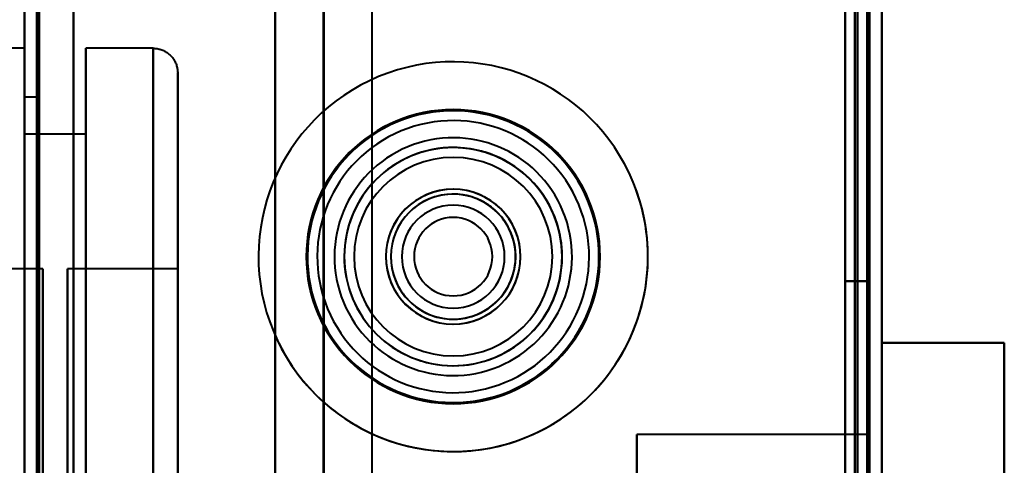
# Model space of a CAD drawing. Header units: millimetres. Extents: x -696 to 695, y -1041 to 611.
# Tile 79 of 90: x 500 to 540, y -190 to -172. Entities that reach past the tile are written whole.
import ezdxf

# ---------------------------------------------------------------- set-up
doc = ezdxf.new("R2010")
doc.units = ezdxf.units.MM
doc.layers.add('G-IMPT', color=8, linetype='Continuous', lineweight=40)

# ---------------------------------------------------------------- blocks, each defined once
blk = doc.blocks.new('NEXA 400 CALQUES_dwg-748074-Niveau de réf_')
at = {"layer": 'G-IMPT'}
for p, q in [((535, -249.4), (535, 286.4)), ((535, -249.4), (535, 286.4)), ((500, 285.9), (500, -248.9)), ((512.233, -250), (512.233, 270)), ((500, -173), (497.25, -173)), ((500, -173), (497.25, -173)), ((500, -173), (497.25, -173)), ((500, -173), (497.25, -173)), ((500, -173), (500, -227)), ((500, -173), (500, -200)), ((500, -173), (500, -227)), ((500, -173), (500, -200)), ((500, -173), (500, -227)), ((500, -173), (500, -200)), ((500, -173), (500, -227)), ((500, -173), (500, -200)), ((500, -200), (500, -173)), ((500, -200), (500, -173)), ((500, -200), (500, -173)), ((500, -200), (500, -173)), ((505.25, -173), (502.5, -173)), ((505.25, -173), (502.5, -173)), ((505.25, -173), (502.5, -173)), ((505.25, -173), (502.5, -173)), ((502.5, -227), (502.5, -173)), ((502.5, -227), (502.5, -173)), ((502.5, -227), (502.5, -173)), ((502.5, -227), (502.5, -173)), ((502.5, -227), (502.5, -173)), ((502.5, -227), (502.5, -173)), ((502.5, -227), (502.5, -173)), ((502.5, -227), (502.5, -173)), ((502.5, -173), (502.5, -227)), ((502.5, -173), (502.5, -227)), ((502.5, -173), (502.5, -227)), ((502.5, -173), (502.5, -227)), ((502.5, -173), (502.5, -227)), ((502.5, -173), (502.5, -227)), ((502.5, -173), (502.5, -227)), ((502.5, -173), (502.5, -227)), ((505.25, -200), (505.25, -173)), ((505.25, -200), (505.25, -173)), ((505.25, -200), (505.25, -173)), ((505.25, -200), (505.25, -173)), ((505.25, -173), (505.25, -227)), ((505.25, -173), (505.25, -227)), ((505.25, -173), (505.25, -227)), ((505.25, -173), (505.25, -227)), ((505.25, -173), (505.25, -227)), ((505.25, -173), (505.25, -227)), ((505.25, -173), (505.25, -227)), ((505.25, -173), (505.25, -227)), ((506.25, -226), (506.25, -174)), ((506.25, -226), (506.25, -174)), ((506.25, -226), (506.25, -174)), ((506.25, -226), (506.25, -174)), ((506.25, -226), (506.25, -174)), ((506.25, -226), (506.25, -174)), ((506.25, -226), (506.25, -174)), ((506.25, -226), (506.25, -174)), ((506.25, -174), (506.25, -200)), ((506.25, -174), (506.25, -200)), ((506.25, -174), (506.25, -200)), ((506.25, -174), (506.25, -200)), ((500.5, -175), (500, -175)), ((500.5, -175), (500, -175)), ((500.5, -175), (500, -175)), ((500.5, -175), (500, -175)), ((500, -225), (500, -175)), ((500, -225), (500, -175)), ((500, -225), (500, -175)), ((500, -225), (500, -175)), ((500, -225), (500, -175)), ((500, -225), (500, -175)), ((500, -225), (500, -175)), ((500, -225), (500, -175)), ((500, -175), (500, -225)), ((500, -175), (500, -225)), ((500, -175), (500, -225)), ((500, -175), (500, -225)), ((500, -175), (500, -225)), ((500, -175), (500, -225)), ((500, -175), (500, -225)), ((500, -175), (500, -225)), ((500.5, -225), (500.5, -175)), ((500.5, -225), (500.5, -175)), ((500.5, -225), (500.5, -175)), ((500.5, -225), (500.5, -175)), ((500.5, -225), (500.5, -175)), ((500.5, -225), (500.5, -175)), ((500.5, -225), (500.5, -175)), ((500.5, -225), (500.5, -175)), ((500.5, -175), (500.5, -225)), ((500.5, -175), (500.5, -225)), ((500.5, -175), (500.5, -225)), ((500.5, -175), (500.5, -225)), ((500.5, -175), (500.5, -225)), ((500.5, -175), (500.5, -225)), ((500.5, -175), (500.5, -225)), ((500.5, -175), (500.5, -225)), ((502.5, -176.5), (500, -176.5)), ((502.5, -176.5), (500, -176.5)), ((502.5, -176.5), (500, -176.5)), ((502.5, -176.5), (500, -176.5)), ((500, -223.5), (500, -176.5)), ((500, -223.5), (500, -176.5)), ((500, -223.5), (500, -176.5)), ((500, -223.5), (500, -176.5)), ((500, -223.5), (500, -176.5)), ((500, -223.5), (500, -176.5)), ((500, -223.5), (500, -176.5)), ((500, -223.5), (500, -176.5)), ((500, -176.5), (500, -223.5)), ((500, -176.5), (500, -223.5)), ((500, -176.5), (500, -223.5)), ((500, -176.5), (500, -223.5)), ((500, -176.5), (500, -223.5)), ((500, -176.5), (500, -223.5)), ((500, -176.5), (500, -223.5)), ((500, -176.5), (500, -223.5)), ((502.5, -223.5), (502.5, -176.5)), ((502.5, -223.5), (502.5, -176.5)), ((502.5, -223.5), (502.5, -176.5)), ((502.5, -223.5), (502.5, -176.5)), ((502.5, -223.5), (502.5, -176.5)), ((502.5, -223.5), (502.5, -176.5)), ((502.5, -223.5), (502.5, -176.5)), ((502.5, -223.5), (502.5, -176.5)), ((502.5, -176.5), (502.5, -223.5)), ((502.5, -176.5), (502.5, -223.5)), ((502.5, -176.5), (502.5, -223.5)), ((502.5, -176.5), (502.5, -223.5)), ((502.5, -176.5), (502.5, -223.5)), ((502.5, -176.5), (502.5, -223.5)), ((502.5, -176.5), (502.5, -223.5)), ((502.5, -176.5), (502.5, -223.5)), ((500.75, -182), (496.25, -182)), ((500.75, -182), (496.25, -182)), ((500.75, -182), (496.25, -182)), ((500.75, -182), (496.25, -182)), ((500.75, -182), (500.75, -218)), ((500.75, -182), (500.75, -218)), ((500.75, -182), (500.75, -218)), ((500.75, -182), (500.75, -218)), ((500.75, -182), (500.75, -218)), ((500.75, -182), (500.75, -218)), ((500.75, -182), (500.75, -218)), ((500.75, -182), (500.75, -218)), ((500.75, -218), (500.75, -182)), ((500.75, -218), (500.75, -182)), ((500.75, -218), (500.75, -182)), ((500.75, -218), (500.75, -182)), ((500.75, -218), (500.75, -182)), ((500.75, -218), (500.75, -182)), ((500.75, -218), (500.75, -182)), ((500.75, -218), (500.75, -182)), ((506.25, -182), (501.75, -182)), ((506.25, -182), (501.75, -182)), ((506.25, -182), (501.75, -182)), ((506.25, -182), (501.75, -182)), ((501.75, -200), (501.75, -182)), ((501.75, -200), (501.75, -182)), ((501.75, -200), (501.75, -182)), ((501.75, -200), (501.75, -182)), ((501.75, -182), (501.75, -218)), ((501.75, -182), (501.75, -200)), ((501.75, -182), (501.75, -218)), ((501.75, -182), (501.75, -200)), ((501.75, -182), (501.75, -218)), ((501.75, -182), (501.75, -200)), ((501.75, -182), (501.75, -218)), ((501.75, -182), (501.75, -200)), ((506.25, -218), (506.25, -182)), ((506.25, -200), (506.25, -182)), ((506.25, -218), (506.25, -182)), ((506.25, -200), (506.25, -182)), ((506.25, -218), (506.25, -182)), ((506.25, -200), (506.25, -182)), ((506.25, -218), (506.25, -182)), ((506.25, -200), (506.25, -182)), ((506.25, -182), (506.25, -200)), ((506.25, -182), (506.25, -200)), ((506.25, -182), (506.25, -200)), ((506.25, -182), (506.25, -200)), ((534.5, -188.75), (525, -188.75)), ((525, -188.75), (525, -200)), ((525, -211.25), (525, -188.75)), ((525, -200), (525, -188.75)), ((534.5, -188.75), (534.5, -211.25)), ((534.5, -188.75), (534.5, -200)), ((534.5, -200), (534.5, -188.75)), ((540, -211.25), (540, -188.75)), ((540, -211.25), (540, -188.75)), ((540, -188.75), (540, -211.25)), ((540, -188.75), (540, -211.25))]:
    blk.add_line(p, q, dxfattribs=at)
at = {"layer": 'G-IMPT', "flags": 128}
for points in [[(534.4, -249.4), (534.4, -115.45), (534.4, 18.5), (534.4, 152.45), (534.4, 286.4)], [(534.4, 286.4), (534.4, 152.45), (534.4, 18.5), (534.4, -115.45), (534.4, -249.4)], [(534.4, 286.4), (534.4, 152.45), (534.4, 18.5), (534.4, -115.45), (534.4, -249.4)], [(534.4, -249.4), (534.4, -115.45), (534.4, 18.5), (534.4, 152.45), (534.4, 286.4)], [(534.4, 286.4), (534.4, 152.45), (534.4, 18.5), (534.4, -115.45), (534.4, -249.4)], [(534.4, -249.4), (534.4, -115.45), (534.4, 18.5), (534.4, 152.45), (534.4, 286.4)], [(534.4, 286.4), (534.4, 152.45), (534.4, 18.5), (534.4, -115.45), (534.4, -249.4)], [(534.4, -249.4), (534.4, -115.45), (534.4, 18.5), (534.4, 152.45), (534.4, 286.4)], [(534.5, -249.4), (534.5, -115.45), (534.5, 18.5), (534.5, 152.45), (534.5, 286.4)], [(534.5, -249.4), (534.5, -115.45), (534.5, 18.5), (534.5, 152.45), (534.5, 286.4)], [(534.5, 286.4), (534.5, 152.45), (534.5, 18.5), (534.5, -115.45), (534.5, -249.4)], [(535, -249.4), (535, -115.45), (535, 18.5), (535, 152.45), (535, 286.4)], [(535, 286.4), (535, 152.45), (535, 18.5), (535, -115.45), (535, -249.4)], [(535, -249.4), (535, -115.45), (535, 18.5), (535, 152.45), (535, 286.4)], [(535, 286.4), (535, 152.45), (535, 18.5), (535, -115.45), (535, -249.4)], [(535, -249.4), (535, -115.45), (535, 18.5), (535, 152.45), (535, 286.4)], [(535, 286.4), (535, 152.45), (535, 18.5), (535, -115.45), (535, -249.4)], [(535, -249.4), (535, -115.45), (535, 18.5), (535, 152.45), (535, 286.4)], [(535, 286.4), (535, 152.45), (535, 18.5), (535, -115.45), (535, -249.4)], [(500.5, 285.9), (500.5, 152.2), (500.5, 18.5), (500.5, -115.2), (500.5, -248.9)], [(500.5, -248.9), (500.5, -115.2), (500.5, 18.5), (500.5, 152.2), (500.5, 285.9)], [(500.6, 285.9), (500.6, 152.2), (500.6, 18.5), (500.6, -115.2), (500.6, -248.9)], [(500.6, 285.9), (500.6, 152.2), (500.6, 18.5), (500.6, -115.2), (500.6, -248.9)], [(500.6, -248.9), (500.6, -115.2), (500.6, 18.5), (500.6, 152.2), (500.6, 285.9)], [(500.6, -248.9), (500.6, -115.2), (500.6, 18.5), (500.6, 152.2), (500.6, 285.9)], [(500.6, -248.9), (500.6, -115.2), (500.6, 18.5), (500.6, 152.2), (500.6, 285.9)], [(500.6, 285.9), (500.6, 152.2), (500.6, 18.5), (500.6, -115.2), (500.6, -248.9)], [(502, 285.9), (502, 152.2), (502, 18.5), (502, -115.2), (502, -248.9)], [(502, -248.9), (502, -115.2), (502, 18.5), (502, 152.2), (502, 285.9)], [(502, 285.9), (502, 152.2), (502, 18.5), (502, -115.2), (502, -248.9)], [(502, -248.9), (502, -115.2), (502, 18.5), (502, 152.2), (502, 285.9)], [(502, -248.9), (502, -115.2), (502, 18.5), (502, 152.2), (502, 285.9)], [(502, 285.9), (502, 152.2), (502, 18.5), (502, -115.2), (502, -248.9)], [(533.5, -248.9), (533.5, -115.2), (533.5, 18.5), (533.5, 152.2), (533.5, 285.9)], [(533.5, 285.9), (533.5, 152.2), (533.5, 18.5), (533.5, -115.2), (533.5, -248.9)], [(533.5, 285.9), (533.5, 152.2), (533.5, 18.5), (533.5, -115.2), (533.5, -248.9)], [(533.5, -248.9), (533.5, -115.2), (533.5, 18.5), (533.5, 152.2), (533.5, 285.9)], [(533.5, -248.9), (533.5, -115.2), (533.5, 18.5), (533.5, 152.2), (533.5, 285.9)], [(533.5, 285.9), (533.5, 152.2), (533.5, 18.5), (533.5, -115.2), (533.5, -248.9)], [(533.5, 285.9), (533.5, 152.2), (533.5, 18.5), (533.5, -115.2), (533.5, -248.9)], [(533.5, -248.9), (533.5, -115.2), (533.5, 18.5), (533.5, 152.2), (533.5, 285.9)], [(533.9, -248.9), (533.9, -115.2), (533.9, 18.5), (533.9, 152.2), (533.9, 285.9)], [(533.9, -248.9), (533.9, -115.2), (533.9, 18.5), (533.9, 152.2), (533.9, 285.9)], [(533.9, 285.9), (533.9, 152.2), (533.9, 18.5), (533.9, -115.2), (533.9, -248.9)], [(534, 285.9), (534, 152.2), (534, 18.5), (534, -115.2), (534, -248.9)], [(534, 285.9), (534, 152.2), (534, 18.5), (534, -115.2), (534, -248.9)], [(534, -248.9), (534, -115.2), (534, 18.5), (534, 152.2), (534, 285.9)], [(534.5, -248.9), (534.5, -115.2), (534.5, 18.5), (534.5, 152.2), (534.5, 285.9)], [(534.5, 285.9), (534.5, 152.2), (534.5, 18.5), (534.5, -115.2), (534.5, -248.9)], [(534.5, -248.9), (534.5, -115.2), (534.5, 18.5), (534.5, 152.2), (534.5, 285.9)], [(534.5, 285.9), (534.5, 152.2), (534.5, 18.5), (534.5, -115.2), (534.5, -248.9)], [(534.5, -248.9), (534.5, -115.2), (534.5, 18.5), (534.5, 152.2), (534.5, 285.9)], [(534.5, 285.9), (534.5, 152.2), (534.5, 18.5), (534.5, -115.2), (534.5, -248.9)], [(502, -249.4), (502, -119.55), (502, 10.3), (502, 140.15), (502, 270)], [(502, 270), (502, 140.15), (502, 10.3), (502, -119.55), (502, -249.4)], [(510.233, -250), (510.233, -120), (510.233, 10), (510.233, 140), (510.233, 270)], [(510.233, 270), (510.233, 140), (510.233, 10), (510.233, -120), (510.233, -250)], [(512.203, 270), (512.203, 140), (512.203, 10), (512.203, -120), (512.203, -250)], [(512.203, -250), (512.203, -120), (512.203, 10), (512.203, 140), (512.203, 270)], [(514.172, 270), (514.172, 140), (514.172, 10), (514.172, -120), (514.172, -250)], [(500, 254), (500, 128.275), (500, 2.55), (500, -123.175), (500, -248.9)], [(500, -248.9), (500, -123.175), (500, 2.55), (500, 128.275), (500, 254)], [(500, -248.9), (500, -123.825), (500, 1.25), (500, 126.325), (500, 251.4)], [(500, -248.9), (500, -123.825), (500, 1.25), (500, 126.325), (500, 251.4)], [(500, 251.4), (500, 126.2), (500, 1), (500, -124.2), (500, -249.4)], [(500, -249.4), (500, -124.2), (500, 1), (500, 126.2), (500, 251.4)], [(500, 251.4), (500, 126.325), (500, 1.25), (500, -123.825), (500, -248.9)], [(500, 251.4), (500, 126.325), (500, 1.25), (500, -123.825), (500, -248.9)], [(505.25, -173), (505.29, -173.001), (505.33, -173.003), (505.37, -173.007), (505.409, -173.013), (505.449, -173.02), (505.488, -173.029), (505.526, -173.039), (505.565, -173.051), (505.602, -173.064), (505.639, -173.079), (505.676, -173.095), (505.712, -173.113), (505.747, -173.132), (505.781, -173.153), (505.815, -173.175), (505.847, -173.198), (505.879, -173.222), (505.909, -173.248), (505.939, -173.275), (505.967, -173.303), (505.995, -173.333), (506.021, -173.363), (506.046, -173.394), (506.069, -173.426), (506.091, -173.46), (506.112, -173.494), (506.132, -173.529), (506.15, -173.564), (506.167, -173.601), (506.182, -173.638), (506.196, -173.675), (506.208, -173.713), (506.219, -173.752), (506.228, -173.791), (506.235, -173.83), (506.241, -173.87), (506.246, -173.909), (506.249, -173.949), (506.25, -173.989), (506.25, -174)], [(505.25, -173), (505.29, -173.001), (505.33, -173.003), (505.37, -173.007), (505.409, -173.013), (505.449, -173.02), (505.488, -173.029), (505.526, -173.039), (505.565, -173.051), (505.602, -173.064), (505.639, -173.079), (505.676, -173.095), (505.712, -173.113), (505.747, -173.132), (505.781, -173.153), (505.815, -173.175), (505.847, -173.198), (505.879, -173.222), (505.909, -173.248), (505.939, -173.275), (505.967, -173.303), (505.995, -173.333), (506.021, -173.363), (506.046, -173.394), (506.069, -173.426), (506.091, -173.46), (506.112, -173.494), (506.132, -173.529), (506.15, -173.564), (506.167, -173.601), (506.182, -173.638), (506.196, -173.675), (506.208, -173.713), (506.219, -173.752), (506.228, -173.791), (506.235, -173.83), (506.241, -173.87), (506.246, -173.909), (506.249, -173.949), (506.25, -173.989), (506.25, -174)], [(505.25, -173), (505.29, -173.001), (505.33, -173.003), (505.37, -173.007), (505.409, -173.013), (505.449, -173.02), (505.488, -173.029), (505.526, -173.039), (505.565, -173.051), (505.602, -173.064), (505.639, -173.079), (505.676, -173.095), (505.712, -173.113), (505.747, -173.132), (505.781, -173.153), (505.815, -173.175), (505.847, -173.198), (505.879, -173.222), (505.909, -173.248), (505.939, -173.275), (505.967, -173.303), (505.995, -173.333), (506.021, -173.363), (506.046, -173.394), (506.069, -173.426), (506.091, -173.46), (506.112, -173.494), (506.132, -173.529), (506.15, -173.564), (506.167, -173.601), (506.182, -173.638), (506.196, -173.675), (506.208, -173.713), (506.219, -173.752), (506.228, -173.791), (506.235, -173.83), (506.241, -173.87), (506.246, -173.909), (506.249, -173.949), (506.25, -173.989), (506.25, -174)], [(505.25, -173), (505.29, -173.001), (505.33, -173.003), (505.37, -173.007), (505.409, -173.013), (505.449, -173.02), (505.488, -173.029), (505.526, -173.039), (505.565, -173.051), (505.602, -173.064), (505.639, -173.079), (505.676, -173.095), (505.712, -173.113), (505.747, -173.132), (505.781, -173.153), (505.815, -173.175), (505.847, -173.198), (505.879, -173.222), (505.909, -173.248), (505.939, -173.275), (505.967, -173.303), (505.995, -173.333), (506.021, -173.363), (506.046, -173.394), (506.069, -173.426), (506.091, -173.46), (506.112, -173.494), (506.132, -173.529), (506.15, -173.564), (506.167, -173.601), (506.182, -173.638), (506.196, -173.675), (506.208, -173.713), (506.219, -173.752), (506.228, -173.791), (506.235, -173.83), (506.241, -173.87), (506.246, -173.909), (506.249, -173.949), (506.25, -173.989), (506.25, -174)], [(506.25, -174), (506.25, -174.021), (506.25, -174.083), (506.25, -174.187), (506.25, -174.332), (506.25, -174.518), (506.25, -174.745), (506.25, -175.013), (506.25, -175.32), (506.25, -175.667), (506.25, -176.052), (506.25, -176.476), (506.25, -176.938), (506.25, -177.437), (506.25, -177.971), (506.25, -178.541), (506.25, -179.146), (506.25, -179.783), (506.25, -180.453), (506.25, -181.154), (506.25, -181.886), (506.25, -182.646), (506.25, -183.434), (506.25, -184.249), (506.25, -185.088), (506.25, -185.952), (506.25, -186.838), (506.25, -187.745), (506.25, -188.672), (506.25, -189.617), (506.25, -190.579)], [(506.25, -190.841), (506.25, -189.875), (506.25, -188.926), (506.25, -187.994), (506.25, -187.081), (506.25, -186.189), (506.25, -185.319), (506.25, -184.473), (506.25, -183.651), (506.25, -182.856), (506.25, -182.088), (506.25, -181.349), (506.25, -180.639), (506.25, -179.961), (506.25, -179.314), (506.25, -178.701), (506.25, -178.122), (506.25, -177.577), (506.25, -177.069), (506.25, -176.597), (506.25, -176.163), (506.25, -175.767), (506.25, -175.41), (506.25, -175.092), (506.25, -174.813), (506.25, -174.576), (506.25, -174.378), (506.25, -174.222), (506.25, -174.107), (506.25, -174.034), (506.25, -174.002), (506.25, -174)], [(506.25, -174), (506.25, -174.021), (506.25, -174.083), (506.25, -174.187), (506.25, -174.332), (506.25, -174.518), (506.25, -174.745), (506.25, -175.013), (506.25, -175.32), (506.25, -175.667), (506.25, -176.052), (506.25, -176.476), (506.25, -176.938), (506.25, -177.437), (506.25, -177.971), (506.25, -178.541), (506.25, -179.146), (506.25, -179.783), (506.25, -180.453), (506.25, -181.154), (506.25, -181.886), (506.25, -182.646), (506.25, -183.434), (506.25, -184.249), (506.25, -185.088), (506.25, -185.952), (506.25, -186.838), (506.25, -187.745), (506.25, -188.672), (506.25, -189.617), (506.25, -190.579)], [(506.25, -190.841), (506.25, -189.875), (506.25, -188.926), (506.25, -187.994), (506.25, -187.081), (506.25, -186.189), (506.25, -185.319), (506.25, -184.473), (506.25, -183.651), (506.25, -182.856), (506.25, -182.088), (506.25, -181.349), (506.25, -180.639), (506.25, -179.961), (506.25, -179.314), (506.25, -178.701), (506.25, -178.122), (506.25, -177.577), (506.25, -177.069), (506.25, -176.597), (506.25, -176.163), (506.25, -175.767), (506.25, -175.41), (506.25, -175.092), (506.25, -174.813), (506.25, -174.576), (506.25, -174.378), (506.25, -174.222), (506.25, -174.107), (506.25, -174.034), (506.25, -174.002), (506.25, -174)], [(506.25, -174), (506.25, -174.021), (506.25, -174.083), (506.25, -174.187), (506.25, -174.332), (506.25, -174.518), (506.25, -174.745), (506.25, -175.013), (506.25, -175.32), (506.25, -175.667), (506.25, -176.052), (506.25, -176.476), (506.25, -176.938), (506.25, -177.437), (506.25, -177.971), (506.25, -178.541), (506.25, -179.146), (506.25, -179.783), (506.25, -180.453), (506.25, -181.154), (506.25, -181.886), (506.25, -182.646), (506.25, -183.434), (506.25, -184.249), (506.25, -185.088), (506.25, -185.952), (506.25, -186.838), (506.25, -187.745), (506.25, -188.672), (506.25, -189.617), (506.25, -190.579)], [(506.25, -190.841), (506.25, -189.875), (506.25, -188.926), (506.25, -187.994), (506.25, -187.081), (506.25, -186.189), (506.25, -185.319), (506.25, -184.473), (506.25, -183.651), (506.25, -182.856), (506.25, -182.088), (506.25, -181.349), (506.25, -180.639), (506.25, -179.961), (506.25, -179.314), (506.25, -178.701), (506.25, -178.122), (506.25, -177.577), (506.25, -177.069), (506.25, -176.597), (506.25, -176.163), (506.25, -175.767), (506.25, -175.41), (506.25, -175.092), (506.25, -174.813), (506.25, -174.576), (506.25, -174.378), (506.25, -174.222), (506.25, -174.107), (506.25, -174.034), (506.25, -174.002), (506.25, -174)], [(506.25, -174), (506.25, -174.021), (506.25, -174.083), (506.25, -174.187), (506.25, -174.332), (506.25, -174.518), (506.25, -174.745), (506.25, -175.013), (506.25, -175.32), (506.25, -175.667), (506.25, -176.052), (506.25, -176.476), (506.25, -176.938), (506.25, -177.437), (506.25, -177.971), (506.25, -178.541), (506.25, -179.146), (506.25, -179.783), (506.25, -180.453), (506.25, -181.154), (506.25, -181.886), (506.25, -182.646), (506.25, -183.434), (506.25, -184.249), (506.25, -185.088), (506.25, -185.952), (506.25, -186.838), (506.25, -187.745), (506.25, -188.672), (506.25, -189.617), (506.25, -190.579)], [(506.25, -190.841), (506.25, -189.875), (506.25, -188.926), (506.25, -187.994), (506.25, -187.081), (506.25, -186.189), (506.25, -185.319), (506.25, -184.473), (506.25, -183.651), (506.25, -182.856), (506.25, -182.088), (506.25, -181.349), (506.25, -180.639), (506.25, -179.961), (506.25, -179.314), (506.25, -178.701), (506.25, -178.122), (506.25, -177.577), (506.25, -177.069), (506.25, -176.597), (506.25, -176.163), (506.25, -175.767), (506.25, -175.41), (506.25, -175.092), (506.25, -174.813), (506.25, -174.576), (506.25, -174.378), (506.25, -174.222), (506.25, -174.107), (506.25, -174.034), (506.25, -174.002), (506.25, -174)], [(533.5, -182.5), (533.5, -197.5), (533.5, -212.5), (533.5, -227.5), (533.5, -242.5)], [(533.5, -242.5), (533.5, -227.5), (533.5, -212.5), (533.5, -197.5), (533.5, -182.5)], [(533.5, -182.5), (533.5, -197.5), (533.5, -212.5), (533.5, -227.5), (533.5, -242.5)], [(533.5, -242.5), (533.5, -227.5), (533.5, -212.5), (533.5, -197.5), (533.5, -182.5)], [(533.5, -182.5), (533.5, -197.5), (533.5, -212.5), (533.5, -227.5), (533.5, -242.5)], [(534.5, -182.5), (534.25, -182.5), (534, -182.5), (533.75, -182.5), (533.5, -182.5)], [(533.5, -182.5), (533.75, -182.5), (534, -182.5), (534.25, -182.5), (534.5, -182.5)], [(534.5, -182.5), (534.25, -182.5), (534, -182.5), (533.75, -182.5), (533.5, -182.5)], [(533.5, -242.5), (533.5, -227.5), (533.5, -212.5), (533.5, -197.5), (533.5, -182.5)], [(533.5, -182.5), (533.75, -182.5), (534, -182.5), (534.25, -182.5), (534.5, -182.5)], [(533.5, -182.5), (533.5, -197.5), (533.5, -212.5), (533.5, -227.5), (533.5, -242.5)], [(534.5, -182.5), (534.25, -182.5), (534, -182.5), (533.75, -182.5), (533.5, -182.5)], [(533.5, -182.5), (533.75, -182.5), (534, -182.5), (534.25, -182.5), (534.5, -182.5)], [(534.5, -182.5), (534.25, -182.5), (534, -182.5), (533.75, -182.5), (533.5, -182.5)], [(533.5, -242.5), (533.5, -227.5), (533.5, -212.5), (533.5, -197.5), (533.5, -182.5)], [(533.5, -182.5), (533.75, -182.5), (534, -182.5), (534.25, -182.5), (534.5, -182.5)], [(534.5, -242.5), (534.5, -227.5), (534.5, -212.5), (534.5, -197.5), (534.5, -182.5)], [(534.5, -182.5), (534.5, -197.5), (534.5, -212.5), (534.5, -227.5), (534.5, -242.5)], [(534.5, -242.5), (534.5, -227.5), (534.5, -212.5), (534.5, -197.5), (534.5, -182.5)], [(534.5, -182.5), (534.5, -197.5), (534.5, -212.5), (534.5, -227.5), (534.5, -242.5)], [(534.5, -242.5), (534.5, -227.5), (534.5, -212.5), (534.5, -197.5), (534.5, -182.5)], [(534.5, -182.5), (534.5, -197.5), (534.5, -212.5), (534.5, -227.5), (534.5, -242.5)], [(534.5, -242.5), (534.5, -227.5), (534.5, -212.5), (534.5, -197.5), (534.5, -182.5)], [(534.5, -182.5), (534.5, -197.5), (534.5, -212.5), (534.5, -227.5), (534.5, -242.5)], [(535, -200), (535, -196.254), (535, -192.509), (535, -188.763), (535, -185.018)], [(535, -185.018), (536.25, -185.018), (537.5, -185.018), (538.75, -185.018), (540, -185.018)], [(540, -185.018), (538.75, -185.018), (537.5, -185.018), (536.25, -185.018), (535, -185.018)], [(535, -185.018), (536.25, -185.018), (537.5, -185.018), (538.75, -185.018), (540, -185.018)], [(540, -185.018), (538.75, -185.018), (537.5, -185.018), (536.25, -185.018), (535, -185.018)], [(535, -185.018), (535, -188.763), (535, -192.509), (535, -196.254), (535, -200)], [(535, -200), (535, -196.254), (535, -192.509), (535, -188.763), (535, -185.018)], [(535, -185.018), (535, -188.763), (535, -192.509), (535, -196.254), (535, -200)], [(540, -200), (540, -196.254), (540, -192.509), (540, -188.763), (540, -185.018)], [(540, -185.018), (540, -188.763), (540, -192.509), (540, -196.254), (540, -200)], [(540, -185.018), (540, -188.763), (540, -192.509), (540, -196.254), (540, -200)], [(540, -200), (540, -196.254), (540, -192.509), (540, -188.763), (540, -185.018)]]:
    blk.add_lwpolyline(points, dxfattribs=at)
at = {"layer": 'G-IMPT'}
for radius, start, end in [(7.95, 22.5227, 202.5227), (7.95, 22.5227, 202.5227), (7.95, 292.5227, 112.5227), (7.95, 292.5227, 112.5227), (7.95, 292.5227, 112.5227), (7.95, 292.5227, 112.5227), (7.95, 292.5227, 112.5227), (7.95, 292.5227, 112.5227), (7.95, 112.5227, 292.5227), (7.95, 112.5227, 292.5227), (7.95, 112.5227, 292.5227), (7.95, 112.5227, 292.5227), (7.95, 112.5227, 202.5227), (7.95, 112.5227, 202.5227), (6, 90, 270), (6, 90, 270), (6, 0, 180), (6, 90, 270), (6, 90, 270), (6, 90, 270), (6, 90, 270), (5.95, 292.5227, 112.5227), (5.95, 292.5227, 112.5227), (5.95, 292.5227, 112.5227), (6, 270, 90), (6, 270, 90), (6, 270, 90), (6, 0, 90), (6, 270, 90), (6, 270, 90), (5.95, 112.5227, 292.5227), (5.95, 112.5227, 292.5227), (5.95, 112.5227, 292.5227), (5.55, 292.5227, 112.5227), (5.55, 292.5227, 112.5227), (5.55, 112.5227, 292.5227), (5.55, 112.5227, 292.5227), (4.85, 292.5227, 112.5227), (4.85, 292.5227, 112.5227), (4.85, 292.5227, 112.5227), (4.85, 292.5227, 112.5227), (4.85, 112.5227, 292.5227), (4.85, 112.5227, 292.5227), (4.85, 112.5227, 292.5227), (4.85, 112.5227, 292.5227), (4.45, 90, 270), (4.45, 0, 180), (4.45, 292.5227, 112.5227), (4.45, 90, 112.5227), (4.45, 292.5227, 112.5227), (4.45, 292.5227, 112.5227), (4.45, 360, 112.5227), (4.45, 292.5227, 112.5227), (4.45, 270, 90), (4.45, 292.5227, 90), (4.45, 112.5227, 292.5227), (4.45, 112.5227, 292.5227), (4.45, 112.5227, 292.5227), (4.45, 112.5227, 292.5227), (4.45, 112.5227, 292.5227), (4.45, 112.5227, 292.5227), (4.05, 90, 270), (4.05, 90, 270), (4.05, 270, 90), (4.05, 270, 90), (7.95, 202.5227, 22.5227), (7.95, 202.5227, 22.5227), (2.75, 90, 270), (2.75, 90, 270), (2.75, 292.5227, 112.5227), (2.75, 292.5227, 112.5227), (2.75, 270, 90), (2.75, 270, 90), (2.75, 112.5227, 292.5227), (2.75, 112.5227, 292.5227), (2.55, 90, 270), (2.55, 360, 180), (2.55, 0, 180), (2.55, 22.5227, 202.5227), (2.55, 112.5227, 292.5227), (2.55, 112.5227, 292.5227), (2.55, 112.5227, 292.5227), (2.55, 112.5227, 292.5227), (2.55, 112.5227, 292.5227), (2.55, 112.5227, 292.5227), (2.55, 112.5227, 202.5227), (2.55, 112.5227, 292.5227), (2.55, 292.5227, 112.5227), (2.55, 292.5227, 112.5227), (2.55, 292.5227, 112.5227), (2.55, 22.5227, 112.5227), (2.55, 0, 112.5227), (2.55, 292.5227, 112.5227), (2.55, 360, 112.5227), (2.55, 292.5227, 112.5227), (2.55, 22.5227, 90), (2.1, 90, 270), (2.1, 0, 180), (2.1, 0, 180), (2.1, 0, 180), (2.1, 270, 90), (1.6, 90, 270), (1.6, 0, 180), (1.6, 90, 180), (1.6, 360, 180), (1.6, 270, 90), (1.6, 0, 90), (2.55, 202.5227, 22.5227), (2.55, 270, 22.5227), (2.55, 292.5227, 22.5227), (6, 180, 0), (4.45, 180, 0), (2.55, 180, 0), (2.55, 180, 0), (2.1, 180, 0), (2.1, 180, 270), (2.1, 180, 0), (1.6, 180, 0), (1.6, 180, 0), (1.6, 180, 0), (2.1, 270, 360), (6, 270, 360), (2.55, 292.5227, 0), (2.55, 292.5227, 360), (4.45, 292.5227, 360), (2.55, 202.5227, 292.5227), (7.95, 202.5227, 292.5227), (7.95, 202.5227, 292.5227)]:
    blk.add_arc((517.5, -181.5), radius, start, end, dxfattribs=at)

msp = doc.modelspace()

# ---------------------------------------------------------------- linework, layer by layer
at = {"color": 94, "lineweight": 30}
msp.add_circle((0, 1), 609.6, dxfattribs=at)

# ---------------------------------------------------------------- block references
at = {"layer": 'G-IMPT'}
msp.add_blockref('NEXA 400 CALQUES_dwg-748074-Niveau de réf_', (0, 0), dxfattribs=at)

doc.saveas('drawing.dxf')
